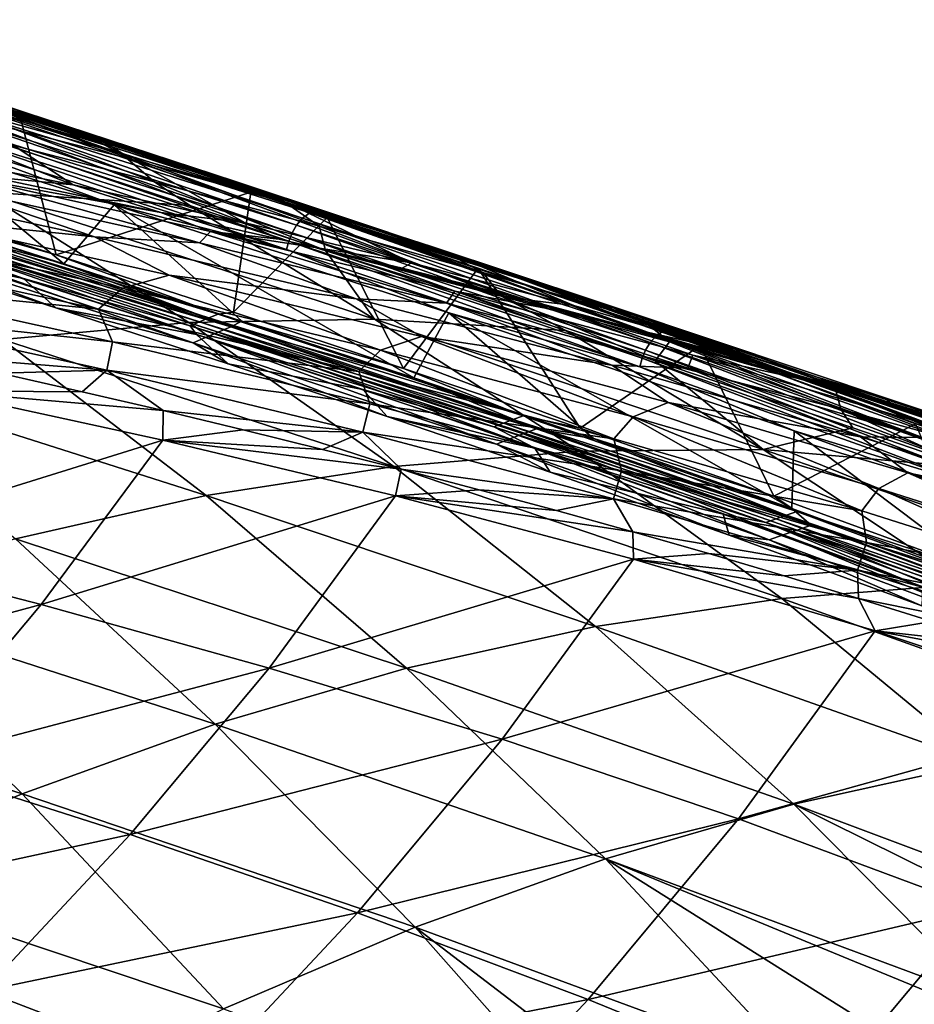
# Model space of a CAD drawing. Header units: metres. Extents: x -92 to 264, y -100 to 50.
# Tile 252 of 256: x 236.55 to 243.28, y 8.61 to 16.02. Entities that reach past the tile are written whole.
import ezdxf

# ---------------------------------------------------------------- set-up
doc = ezdxf.new("R2010")
doc.units = ezdxf.units.M
doc.layers.add('solid_21062050_01', color=7, linetype='CONTINUOUS')

msp = doc.modelspace()

# ---------------------------------------------------------------- linework, layer by layer
at = {"layer": 'solid_21062050_01'}
for points in [[(234.369324, 16.017065, 127.174171), (237.337463, 15.062531, 129.144775), (234.80275, 15.848989, 127.374832)], [(236.586227, 15.318147, 128.707718), (237.337463, 15.062531, 129.144775), (234.369324, 16.017065, 127.174171)], [(236.542603, 15.332263, 128.677689), (236.586227, 15.318147, 128.707718), (234.369324, 16.017065, 127.174171)], [(234.777786, 15.899982, 127.515503), (236.586227, 15.318147, 128.707718), (236.542603, 15.332263, 128.677689)], [(235.297684, 15.747484, 129.257339), (236.586227, 15.318147, 128.707718), (234.777786, 15.899982, 127.515503)], [(234.80275, 15.848989, 127.374832), (236.549103, 15.287389, 128.51796), (235.325714, 14.725192, 127.362633)], [(237.337463, 15.062531, 129.144775), (236.549103, 15.287389, 128.51796), (234.80275, 15.848989, 127.374832)], [(238.180313, 14.776952, 128.909576), (236.069916, 15.448684, 127.347725), (235.197891, 15.714673, 126.882256)], [(235.937439, 15.447509, 127.464729), (238.180313, 14.776952, 128.909576), (235.197891, 15.714673, 126.882256)], [(236.967712, 15.18703, 130.505737), (236.586227, 15.318147, 128.707718), (235.297684, 15.747484, 129.257339)], [(235.719376, 15.568774, 131.094131), (236.967712, 15.18703, 130.505737), (235.297684, 15.747484, 129.257339)], [(236.947205, 14.773304, 124.277199), (234.951981, 15.562911, 124.411827), (236.19072, 15.273665, 125.688728)], [(236.947205, 14.773304, 124.277199), (235.602509, 15.04175, 123.110298), (234.951981, 15.562911, 124.411827)], [(237.311584, 15.007414, 132.421478), (236.967712, 15.18703, 130.505737), (235.719376, 15.568774, 131.094131)], [(236.07782, 15.352826, 133.059784), (237.311584, 15.007414, 132.421478), (235.719376, 15.568774, 131.094131)], [(238.674896, 14.523661, 129.484528), (235.937439, 15.447509, 127.464729), (235.88591, 15.406463, 127.523727)], [(235.937439, 15.447509, 127.464729), (238.730072, 14.563752, 129.428223), (238.180313, 14.776952, 128.909576)], [(238.674896, 14.523661, 129.484528), (238.730072, 14.563752, 129.428223), (235.937439, 15.447509, 127.464729)], [(236.069916, 15.448684, 127.347725), (237.393005, 14.964686, 126.971085), (236.19072, 15.273665, 125.688728)], [(236.069916, 15.448684, 127.347725), (237.163376, 15.106066, 128.090363), (237.393005, 14.964686, 126.971085)], [(238.180313, 14.776952, 128.909576), (237.163376, 15.106066, 128.090363), (236.069916, 15.448684, 127.347725)], [(235.843307, 15.353329, 127.563377), (235.810959, 15.294219, 127.584518), (238.595886, 14.412497, 129.542084)], [(235.88591, 15.406463, 127.523727), (235.843307, 15.353329, 127.563377), (238.62973, 14.471203, 129.522202)], [(238.62973, 14.471203, 129.522202), (235.843307, 15.353329, 127.563377), (238.595886, 14.412497, 129.542084)], [(238.674896, 14.523661, 129.484528), (235.88591, 15.406463, 127.523727), (238.62973, 14.471203, 129.522202)], [(237.561783, 14.795841, 134.504044), (236.07782, 15.352826, 133.059784), (236.292358, 15.12293, 135.170609)], [(237.561783, 14.795841, 134.504044), (237.311584, 15.007414, 132.421478), (236.07782, 15.352826, 133.059784)], [(236.549103, 15.287389, 128.51796), (236.820404, 14.247843, 128.361862), (235.325714, 14.725192, 127.362633)], [(235.810959, 15.294219, 127.584518), (235.787048, 15.233297, 127.591949), (238.571274, 14.351772, 129.548798)], [(238.595886, 14.412497, 129.542084), (235.810959, 15.294219, 127.584518), (238.571274, 14.351772, 129.548798)], [(238.242447, 14.489099, 125.439606), (236.19072, 15.273665, 125.688728), (237.393005, 14.964686, 126.971085)], [(238.242447, 14.489099, 125.439606), (236.947205, 14.773304, 124.277199), (236.19072, 15.273665, 125.688728)], [(236.549103, 15.287389, 128.51796), (238.285858, 14.720412, 129.755463), (236.820404, 14.247843, 128.361862)], [(237.337463, 15.062531, 129.144775), (238.285858, 14.720412, 129.755463), (236.549103, 15.287389, 128.51796)], [(236.586227, 15.318147, 128.707718), (238.170486, 14.800634, 129.842957), (237.337463, 15.062531, 129.144775)], [(236.967712, 15.18703, 130.505737), (238.170486, 14.800634, 129.842957), (236.586227, 15.318147, 128.707718)], [(235.787048, 15.233297, 127.591949), (235.769897, 15.168571, 127.587257), (238.554108, 14.287065, 129.543869)], [(238.571274, 14.351772, 129.548798), (235.787048, 15.233297, 127.591949), (238.554108, 14.287065, 129.543869)], [(235.769897, 15.168571, 127.587257), (235.779953, 15.088866, 127.5793), (237.257126, 14.624489, 128.58519)], [(238.554108, 14.287065, 129.543869), (235.769897, 15.168571, 127.587257), (237.257126, 14.624489, 128.58519)], [(237.827225, 14.6189, 135.674911), (236.292358, 15.12293, 135.170609), (236.26593, 14.721828, 139.297165)], [(237.561783, 14.795841, 134.504044), (236.292358, 15.12293, 135.170609), (237.827225, 14.6189, 135.674911)], [(238.537903, 14.646262, 131.771057), (238.170486, 14.800634, 129.842957), (236.967712, 15.18703, 130.505737)], [(237.311584, 15.007414, 132.421478), (238.537903, 14.646262, 131.771057), (236.967712, 15.18703, 130.505737)], [(235.779953, 15.088866, 127.5793), (235.376038, 14.65948, 127.116745), (236.879044, 14.180321, 128.117783)], [(236.320129, 14.833838, 123.440384), (235.602509, 15.04175, 123.110298), (236.947205, 14.773304, 124.277199)], [(235.779953, 15.088866, 127.5793), (236.879044, 14.180321, 128.117783), (237.257126, 14.624489, 128.58519)], [(237.163376, 15.106066, 128.090363), (238.568848, 14.634119, 128.266693), (237.393005, 14.964686, 126.971085)], [(237.163376, 15.106066, 128.090363), (238.356659, 14.727864, 128.946945), (238.568848, 14.634119, 128.266693)], [(238.180313, 14.776952, 128.909576), (238.356659, 14.727864, 128.946945), (237.163376, 15.106066, 128.090363)], [(237.337463, 15.062531, 129.144775), (240.171768, 14.118833, 131.309723), (238.285858, 14.720412, 129.755463)], [(239.719513, 14.282023, 131.039063), (240.171768, 14.118833, 131.309723), (237.337463, 15.062531, 129.144775)], [(238.933426, 14.547061, 130.421814), (239.719513, 14.282023, 131.039063), (237.337463, 15.062531, 129.144775)], [(238.170486, 14.800634, 129.842957), (238.933426, 14.547061, 130.421814), (237.337463, 15.062531, 129.144775)], [(238.800903, 14.463111, 133.794952), (238.537903, 14.646262, 131.771057), (237.311584, 15.007414, 132.421478)], [(237.561783, 14.795841, 134.504044), (238.800903, 14.463111, 133.794952), (237.311584, 15.007414, 132.421478)], [(239.4953, 14.187586, 126.605568), (237.393005, 14.964686, 126.971085), (238.568848, 14.634119, 128.266693)], [(239.4953, 14.187586, 126.605568), (238.242447, 14.489099, 125.439606), (237.393005, 14.964686, 126.971085)], [(236.110672, 14.840076, 123.15461), (237.899719, 14.336956, 124.320152), (236.005814, 14.758143, 122.854698)], [(236.110672, 14.840076, 123.15461), (236.320129, 14.833838, 123.440384), (237.608582, 14.565642, 124.508827)], [(236.110672, 14.840076, 123.15461), (237.608582, 14.565642, 124.508827), (237.983139, 14.424033, 124.606293)], [(236.110672, 14.840076, 123.15461), (237.983139, 14.424033, 124.606293), (237.899719, 14.336956, 124.320152)], [(237.608582, 14.565642, 124.508827), (236.320129, 14.833838, 123.440384), (236.947205, 14.773304, 124.277199)], [(235.109222, 14.812641, 122.003685), (237.109299, 14.382654, 123.529861), (235.739395, 14.524898, 122.351257)], [(236.005814, 14.758143, 122.854698), (237.109299, 14.382654, 123.529861), (235.109222, 14.812641, 122.003685)], [(236.005814, 14.758143, 122.854698), (237.899719, 14.336956, 124.320152), (237.109299, 14.382654, 123.529861)], [(237.608582, 14.565642, 124.508827), (236.947205, 14.773304, 124.277199), (238.242447, 14.489099, 125.439606)], [(237.561783, 14.795841, 134.504044), (237.827225, 14.6189, 135.674911), (238.847198, 14.28161, 136.008163)], [(237.561783, 14.795841, 134.504044), (238.847198, 14.28161, 136.008163), (238.800903, 14.463111, 133.794952)], [(238.170486, 14.800634, 129.842957), (239.719513, 14.282023, 131.039063), (238.933426, 14.547061, 130.421814)], [(238.537903, 14.646262, 131.771057), (239.719513, 14.282023, 131.039063), (238.170486, 14.800634, 129.842957)], [(241.026169, 13.84374, 131.12999), (238.356659, 14.727864, 128.946945), (238.180313, 14.776952, 128.909576)], [(238.730072, 14.563752, 129.428223), (241.026169, 13.84374, 131.12999), (238.180313, 14.776952, 128.909576)], [(237.820084, 13.738712, 143.842331), (236.26593, 14.721828, 139.297165), (234.857285, 14.680013, 142.901398)], [(237.820084, 13.738712, 143.842331), (234.857285, 14.680013, 142.901398), (236.416718, 13.611453, 147.430069)], [(235.389282, 14.653987, 127.529686), (235.325714, 14.725192, 127.362633), (236.820404, 14.247843, 128.361862)], [(237.827225, 14.6189, 135.674911), (236.26593, 14.721828, 139.297165), (239.215881, 13.762785, 140.235474)], [(237.820084, 13.738712, 143.842331), (239.215881, 13.762785, 140.235474), (236.26593, 14.721828, 139.297165)], [(238.285858, 14.720412, 129.755463), (238.155762, 13.815349, 129.317856), (236.820404, 14.247843, 128.361862)], [(238.285858, 14.720412, 129.755463), (238.861099, 14.529516, 130.188553), (238.155762, 13.815349, 129.317856)], [(240.171768, 14.118833, 131.309723), (238.861099, 14.529516, 130.188553), (238.285858, 14.720412, 129.755463)], [(238.356659, 14.727864, 128.946945), (239.730377, 14.279546, 129.58493), (238.568848, 14.634119, 128.266693)], [(238.356659, 14.727864, 128.946945), (239.653778, 14.308489, 129.933594), (239.730377, 14.279546, 129.58493)], [(241.026169, 13.84374, 131.12999), (239.653778, 14.308489, 129.933594), (238.356659, 14.727864, 128.946945)], [(235.259827, 14.592829, 127.699554), (235.324554, 14.623408, 127.614624), (237.969009, 13.773033, 129.444443)], [(235.324554, 14.623408, 127.614624), (235.389282, 14.653987, 127.529686), (238.038574, 13.802369, 129.362961)], [(237.969009, 13.773033, 129.444443), (235.324554, 14.623408, 127.614624), (238.038574, 13.802369, 129.362961)], [(235.474716, 14.559026, 127.351532), (236.879044, 14.180321, 128.117783), (235.376038, 14.65948, 127.116745)], [(238.038574, 13.802369, 129.362961), (235.389282, 14.653987, 127.529686), (236.820404, 14.247843, 128.361862)], [(237.257126, 14.624489, 128.58519), (236.879044, 14.180321, 128.117783), (238.217041, 13.748045, 129.073288)], [(237.257126, 14.624489, 128.58519), (238.217041, 13.748045, 129.073288), (239.512665, 13.321362, 130.057846)], [(237.257126, 14.624489, 128.58519), (239.512665, 13.321362, 130.057846), (239.775116, 13.811936, 130.472763)], [(238.554108, 14.287065, 129.543869), (237.257126, 14.624489, 128.58519), (239.775116, 13.811936, 130.472763)], [(238.847198, 14.28161, 136.008163), (237.827225, 14.6189, 135.674911), (239.215881, 13.762785, 140.235474)], [(240.030777, 14.115234, 133.073196), (239.719513, 14.282023, 131.039063), (238.537903, 14.646262, 131.771057)], [(238.800903, 14.463111, 133.794952), (240.030777, 14.115234, 133.073196), (238.537903, 14.646262, 131.771057)], [(240.717438, 13.866038, 127.786224), (238.568848, 14.634119, 128.266693), (239.730377, 14.279546, 129.58493)], [(240.717438, 13.866038, 127.786224), (239.4953, 14.187586, 126.605568), (238.568848, 14.634119, 128.266693)], [(235.195099, 14.56225, 127.784492), (236.574615, 14.070298, 128.837204), (235.128693, 14.533338, 127.865822)], [(235.128693, 14.533338, 127.865822), (236.574615, 14.070298, 128.837204), (235.359833, 14.318326, 127.965607)], [(237.89946, 13.743697, 129.525925), (235.195099, 14.56225, 127.784492), (235.259827, 14.592829, 127.699554)], [(237.89946, 13.743697, 129.525925), (237.829895, 13.714362, 129.607407), (235.195099, 14.56225, 127.784492)], [(235.195099, 14.56225, 127.784492), (237.829895, 13.714362, 129.607407), (236.574615, 14.070298, 128.837204)], [(237.89946, 13.743697, 129.525925), (235.259827, 14.592829, 127.699554), (237.969009, 13.773033, 129.444443)], [(235.739395, 14.524898, 122.351257), (237.319626, 13.99764, 123.485146), (235.346619, 14.430998, 121.965912)], [(235.386932, 14.517513, 127.46682), (238.133835, 13.704877, 129.191376), (235.474716, 14.559026, 127.351532)], [(235.474716, 14.559026, 127.351532), (238.133835, 13.704877, 129.191376), (236.879044, 14.180321, 128.117783)], [(235.739395, 14.524898, 122.351257), (237.670303, 14.095783, 123.843117), (237.319626, 13.99764, 123.485146)], [(237.109299, 14.382654, 123.529861), (237.670303, 14.095783, 123.843117), (235.739395, 14.524898, 122.351257)], [(238.498993, 14.36625, 125.260544), (237.608582, 14.565642, 124.508827), (238.242447, 14.489099, 125.439606)], [(237.983139, 14.424033, 124.606293), (237.608582, 14.565642, 124.508827), (238.498993, 14.36625, 125.260544)], [(238.861099, 14.529516, 130.188553), (239.434067, 13.393683, 130.292114), (238.155762, 13.815349, 129.317856)], [(238.674896, 14.523661, 129.484528), (238.62973, 14.471203, 129.522202), (241.291183, 13.58833, 131.649536)], [(241.339005, 13.639994, 131.61412), (238.730072, 14.563752, 129.428223), (238.674896, 14.523661, 129.484528)], [(241.339005, 13.639994, 131.61412), (238.674896, 14.523661, 129.484528), (241.291183, 13.58833, 131.649536)], [(238.730072, 14.563752, 129.428223), (241.397781, 13.679024, 131.560776), (241.026169, 13.84374, 131.12999)], [(241.339005, 13.639994, 131.61412), (241.397781, 13.679024, 131.560776), (238.730072, 14.563752, 129.428223)], [(238.861099, 14.529516, 130.188553), (239.99678, 14.14668, 131.079178), (239.434067, 13.393683, 130.292114)], [(241.275238, 13.70707, 132.146606), (239.99678, 14.14668, 131.079178), (238.861099, 14.529516, 130.188553)], [(240.171768, 14.118833, 131.309723), (241.275238, 13.70707, 132.146606), (238.861099, 14.529516, 130.188553)], [(235.299118, 14.476014, 127.582077), (235.211258, 14.434529, 127.697304), (237.850723, 13.585438, 129.523117)], [(235.299118, 14.476014, 127.582077), (237.945129, 13.625237, 129.412567), (235.386932, 14.517513, 127.46682)], [(235.299118, 14.476014, 127.582077), (237.850723, 13.585438, 129.523117), (237.945129, 13.625237, 129.412567)], [(235.386932, 14.517513, 127.46682), (238.039505, 13.665051, 129.301987), (238.133835, 13.704877, 129.191376)], [(237.945129, 13.625237, 129.412567), (238.039505, 13.665051, 129.301987), (235.386932, 14.517513, 127.46682)], [(238.769775, 14.303239, 125.491669), (238.242447, 14.489099, 125.439606), (239.4953, 14.187586, 126.605568)], [(238.769775, 14.303239, 125.491669), (238.498993, 14.36625, 125.260544), (238.242447, 14.489099, 125.439606)], [(238.62973, 14.471203, 129.522202), (238.595886, 14.412497, 129.542084), (241.25563, 13.530146, 131.667892)], [(241.291183, 13.58833, 131.649536), (238.62973, 14.471203, 129.522202), (241.25563, 13.530146, 131.667892)], [(240.169952, 13.93702, 135.248306), (238.800903, 14.463111, 133.794952), (238.847198, 14.28161, 136.008163)], [(240.169952, 13.93702, 135.248306), (240.030777, 14.115234, 133.073196), (238.800903, 14.463111, 133.794952)], [(235.346619, 14.430998, 121.965912), (237.138275, 13.838621, 123.30761), (235.148788, 14.273933, 121.774269)], [(236.818985, 13.849913, 128.957336), (237.850723, 13.585438, 129.523117), (235.211258, 14.434529, 127.697304)], [(235.359833, 14.318326, 127.965607), (236.818985, 13.849913, 128.957336), (235.211258, 14.434529, 127.697304)], [(235.346619, 14.430998, 121.965912), (237.319626, 13.99764, 123.485146), (237.138275, 13.838621, 123.30761)], [(237.109299, 14.382654, 123.529861), (239.077637, 13.917866, 125.092575), (237.670303, 14.095783, 123.843117)], [(237.899719, 14.336956, 124.320152), (239.077637, 13.917866, 125.092575), (237.109299, 14.382654, 123.529861)], [(237.983139, 14.424033, 124.606293), (239.759521, 13.883126, 125.823509), (237.899719, 14.336956, 124.320152)], [(237.983139, 14.424033, 124.606293), (238.498993, 14.36625, 125.260544), (238.769775, 14.303239, 125.491669)], [(237.983139, 14.424033, 124.606293), (238.769775, 14.303239, 125.491669), (239.820389, 13.975325, 126.095833)], [(237.983139, 14.424033, 124.606293), (239.820389, 13.975325, 126.095833), (239.759521, 13.883126, 125.823509)], [(238.595886, 14.412497, 129.542084), (238.571274, 14.351772, 129.548798), (241.230026, 13.469733, 131.673691)], [(241.25563, 13.530146, 131.667892), (238.595886, 14.412497, 129.542084), (241.230026, 13.469733, 131.673691)], [(236.574615, 14.070298, 128.837204), (236.818985, 13.849913, 128.957336), (235.359833, 14.318326, 127.965607)], [(237.899719, 14.336956, 124.320152), (239.759521, 13.883126, 125.823509), (239.077637, 13.917866, 125.092575)], [(238.571274, 14.351772, 129.548798), (238.554108, 14.287065, 129.543869), (241.212494, 13.405159, 131.668304)], [(241.230026, 13.469733, 131.673691), (238.571274, 14.351772, 129.548798), (241.212494, 13.405159, 131.668304)], [(239.42392, 14.146385, 126.055809), (238.769775, 14.303239, 125.491669), (239.4953, 14.187586, 126.605568)], [(240.360413, 13.910091, 126.879234), (238.769775, 14.303239, 125.491669), (239.42392, 14.146385, 126.055809)], [(240.703583, 13.809905, 127.101334), (238.769775, 14.303239, 125.491669), (240.360413, 13.910091, 126.879234)], [(240.703583, 13.809905, 127.101334), (239.820389, 13.975325, 126.095833), (238.769775, 14.303239, 125.491669)], [(239.653778, 14.308489, 129.933594), (240.884842, 13.899768, 130.926285), (239.730377, 14.279546, 129.58493)], [(241.026169, 13.84374, 131.12999), (240.884842, 13.899768, 130.926285), (239.653778, 14.308489, 129.933594)], [(235.148788, 14.273933, 121.774269), (237.138275, 13.838621, 123.30761), (235.279541, 14.027491, 121.885757)], [(238.038574, 13.802369, 129.362961), (236.820404, 14.247843, 128.361862), (238.155762, 13.815349, 129.317856)], [(241.212494, 13.405159, 131.668304), (238.554108, 14.287065, 129.543869), (239.775116, 13.811936, 130.472763)], [(240.657181, 13.677601, 136.59903), (238.847198, 14.28161, 136.008163), (239.215881, 13.762785, 140.235474)], [(240.169952, 13.93702, 135.248306), (238.847198, 14.28161, 136.008163), (240.657181, 13.677601, 136.59903)], [(239.719513, 14.282023, 131.039063), (241.227814, 13.760695, 132.292038), (240.171768, 14.118833, 131.309723)], [(240.030777, 14.115234, 133.073196), (241.227814, 13.760695, 132.292038), (239.719513, 14.282023, 131.039063)], [(241.921677, 13.52142, 128.99353), (239.730377, 14.279546, 129.58493), (240.884842, 13.899768, 130.926285)], [(241.921677, 13.52142, 128.99353), (240.717438, 13.866038, 127.786224), (239.730377, 14.279546, 129.58493)], [(238.133835, 13.704877, 129.191376), (238.217041, 13.748045, 129.073288), (236.879044, 14.180321, 128.117783)], [(240.360413, 13.910091, 126.879234), (239.42392, 14.146385, 126.055809), (239.4953, 14.187586, 126.605568)], [(240.360413, 13.910091, 126.879234), (239.4953, 14.187586, 126.605568), (240.717438, 13.866038, 127.786224)], [(237.670303, 14.095783, 123.843117), (239.26207, 13.530745, 125.04039), (237.319626, 13.99764, 123.485146)], [(237.670303, 14.095783, 123.843117), (239.569199, 13.633919, 125.372139), (239.26207, 13.530745, 125.04039)], [(239.077637, 13.917866, 125.092575), (239.569199, 13.633919, 125.372139), (237.670303, 14.095783, 123.843117)], [(239.99678, 14.14668, 131.079178), (240.764481, 12.942769, 131.370667), (239.434067, 13.393683, 130.292114)], [(239.99678, 14.14668, 131.079178), (241.666992, 13.565957, 132.479599), (240.764481, 12.942769, 131.370667)], [(241.275238, 13.70707, 132.146606), (241.666992, 13.565957, 132.479599), (239.99678, 14.14668, 131.079178)], [(241.437744, 13.593545, 134.436096), (241.227814, 13.760695, 132.292038), (240.030777, 14.115234, 133.073196)], [(240.169952, 13.93702, 135.248306), (241.437744, 13.593545, 134.436096), (240.030777, 14.115234, 133.073196)], [(240.171768, 14.118833, 131.309723), (242.860077, 13.167545, 133.651047), (241.275238, 13.70707, 132.146606)], [(242.687012, 13.23702, 133.592865), (242.860077, 13.167545, 133.651047), (240.171768, 14.118833, 131.309723)], [(241.741684, 13.578691, 132.739227), (242.687012, 13.23702, 133.592865), (240.171768, 14.118833, 131.309723)], [(241.227814, 13.760695, 132.292038), (241.741684, 13.578691, 132.739227), (240.171768, 14.118833, 131.309723)], [(235.279541, 14.027491, 121.885757), (237.24527, 13.59341, 123.410675), (235.245453, 13.812104, 121.929337)], [(237.138275, 13.838621, 123.30761), (237.24527, 13.59341, 123.410675), (235.279541, 14.027491, 121.885757)], [(236.574615, 14.070298, 128.837204), (237.877151, 13.647419, 129.773026), (236.818985, 13.849913, 128.957336)], [(237.829895, 13.714362, 129.607407), (237.877151, 13.647419, 129.773026), (236.574615, 14.070298, 128.837204)], [(237.319626, 13.99764, 123.485146), (239.098206, 13.369442, 124.875771), (237.138275, 13.838621, 123.30761)], [(237.319626, 13.99764, 123.485146), (239.26207, 13.530745, 125.04039), (239.098206, 13.369442, 124.875771)], [(239.820389, 13.975325, 126.095833), (241.575836, 13.395216, 127.37236), (239.759521, 13.883126, 125.823509)], [(239.820389, 13.975325, 126.095833), (241.613647, 13.492733, 127.63028), (241.575836, 13.395216, 127.37236)], [(240.703583, 13.809905, 127.101334), (241.613647, 13.492733, 127.63028), (239.820389, 13.975325, 126.095833)], [(240.169952, 13.93702, 135.248306), (240.657181, 13.677601, 136.59903), (241.329773, 13.451231, 136.817245)], [(240.169952, 13.93702, 135.248306), (241.329773, 13.451231, 136.817245), (241.437744, 13.593545, 134.436096)], [(239.077637, 13.917866, 125.092575), (241.002853, 13.416449, 126.702477), (239.569199, 13.633919, 125.372139)], [(239.759521, 13.883126, 125.823509), (241.002853, 13.416449, 126.702477), (239.077637, 13.917866, 125.092575)], [(239.759521, 13.883126, 125.823509), (241.575836, 13.395216, 127.37236), (241.002853, 13.416449, 126.702477)], [(241.278183, 13.664599, 127.706062), (240.360413, 13.910091, 126.879234), (240.717438, 13.866038, 127.786224)], [(240.703583, 13.809905, 127.101334), (240.360413, 13.910091, 126.879234), (241.278183, 13.664599, 127.706062)], [(241.278183, 13.664599, 127.706062), (240.717438, 13.866038, 127.786224), (241.921677, 13.52142, 128.99353)], [(241.921677, 13.52142, 128.99353), (240.884842, 13.899768, 130.926285), (241.058823, 13.841032, 131.071289)], [(241.026169, 13.84374, 131.12999), (241.058823, 13.841032, 131.071289), (240.884842, 13.899768, 130.926285)], [(235.245453, 13.812104, 121.929337), (237.202255, 13.379589, 123.454247), (235.773819, 13.495135, 122.463455)], [(237.24527, 13.59341, 123.410675), (237.202255, 13.379589, 123.454247), (235.245453, 13.812104, 121.929337)], [(236.818985, 13.849913, 128.957336), (238.114258, 13.428376, 129.898956), (237.850723, 13.585438, 129.523117)], [(237.877151, 13.647419, 129.773026), (238.114258, 13.428376, 129.898956), (236.818985, 13.849913, 128.957336)], [(237.138275, 13.838621, 123.30761), (239.098206, 13.369442, 124.875771), (237.24527, 13.59341, 123.410675)], [(237.969009, 13.773033, 129.444443), (238.038574, 13.802369, 129.362961), (240.335159, 13.037551, 131.151047)], [(238.038574, 13.802369, 129.362961), (238.155762, 13.815349, 129.317856), (239.434067, 13.393683, 130.292114)], [(240.335159, 13.037551, 131.151047), (238.038574, 13.802369, 129.362961), (239.434067, 13.393683, 130.292114)], [(239.775116, 13.811936, 130.472763), (239.512665, 13.321362, 130.057846), (240.867416, 12.862899, 131.153564)], [(239.775116, 13.811936, 130.472763), (240.867416, 12.862899, 131.153564), (242.357574, 12.340413, 132.444382)], [(239.775116, 13.811936, 130.472763), (242.357574, 12.340413, 132.444382), (242.375214, 12.923661, 132.672455)], [(241.212494, 13.405159, 131.668304), (239.775116, 13.811936, 130.472763), (242.375214, 12.923661, 132.672455)], [(240.703583, 13.809905, 127.101334), (241.278183, 13.664599, 127.706062), (242.182373, 13.408877, 128.541183)], [(240.703583, 13.809905, 127.101334), (242.182373, 13.408877, 128.541183), (242.57785, 13.279033, 128.760559)], [(240.703583, 13.809905, 127.101334), (242.57785, 13.279033, 128.760559), (241.613647, 13.492733, 127.63028)], [(241.026169, 13.84374, 131.12999), (242.570801, 13.318848, 132.382309), (241.058823, 13.841032, 131.071289)], [(243.721756, 12.895821, 133.526581), (242.570801, 13.318848, 132.382309), (241.026169, 13.84374, 131.12999)], [(241.397781, 13.679024, 131.560776), (243.721756, 12.895821, 133.526581), (241.026169, 13.84374, 131.12999)], [(243.120895, 13.150702, 130.239426), (241.058823, 13.841032, 131.071289), (242.570801, 13.318848, 132.382309)], [(243.120895, 13.150702, 130.239426), (241.921677, 13.52142, 128.99353), (241.058823, 13.841032, 131.071289)], [(237.820084, 13.738712, 143.842331), (236.416718, 13.611453, 147.430069), (239.362976, 12.654991, 148.361694)], [(240.758118, 12.769513, 144.762833), (239.215881, 13.762785, 140.235474), (237.820084, 13.738712, 143.842331)], [(240.758118, 12.769513, 144.762833), (237.820084, 13.738712, 143.842331), (239.362976, 12.654991, 148.361694)], [(240.187546, 12.98131, 131.307251), (237.829895, 13.714362, 129.607407), (237.89946, 13.743697, 129.525925)], [(240.187546, 12.98131, 131.307251), (240.113739, 12.95319, 131.385361), (237.829895, 13.714362, 129.607407)], [(237.829895, 13.714362, 129.607407), (240.113739, 12.95319, 131.385361), (237.877151, 13.647419, 129.773026)], [(237.89946, 13.743697, 129.525925), (237.969009, 13.773033, 129.444443), (240.261353, 13.00943, 131.229156)], [(240.187546, 12.98131, 131.307251), (237.89946, 13.743697, 129.525925), (240.261353, 13.00943, 131.229156)], [(240.261353, 13.00943, 131.229156), (237.969009, 13.773033, 129.444443), (240.335159, 13.037551, 131.151047)], [(238.133835, 13.704877, 129.191376), (239.512665, 13.321362, 130.057846), (238.217041, 13.748045, 129.073288)], [(240.657181, 13.677601, 136.59903), (239.215881, 13.762785, 140.235474), (242.141129, 12.783213, 141.154816)], [(240.758118, 12.769513, 144.762833), (242.141129, 12.783213, 141.154816), (239.215881, 13.762785, 140.235474)], [(241.227814, 13.760695, 132.292038), (242.687012, 13.23702, 133.592865), (241.741684, 13.578691, 132.739227)], [(241.437744, 13.593545, 134.436096), (242.687012, 13.23702, 133.592865), (241.227814, 13.760695, 132.292038)], [(243.573196, 12.875573, 134.232117), (241.666992, 13.565957, 132.479599), (241.275238, 13.70707, 132.146606)], [(242.860077, 13.167545, 133.651047), (243.573196, 12.875573, 134.232117), (241.275238, 13.70707, 132.146606)], [(237.877151, 13.647419, 129.773026), (239.128082, 13.233724, 130.728958), (238.114258, 13.428376, 129.898956)], [(240.113739, 12.95319, 131.385361), (239.128082, 13.233724, 130.728958), (237.877151, 13.647419, 129.773026)], [(237.945129, 13.625237, 129.412567), (240.234314, 12.862647, 131.194977), (238.039505, 13.665051, 129.301987)], [(238.039505, 13.665051, 129.301987), (240.43454, 12.938986, 130.982956), (238.133835, 13.704877, 129.191376)], [(238.039505, 13.665051, 129.301987), (240.334442, 12.90081, 131.088989), (240.43454, 12.938986, 130.982956)], [(240.234314, 12.862647, 131.194977), (240.334442, 12.90081, 131.088989), (238.039505, 13.665051, 129.301987)], [(238.133835, 13.704877, 129.191376), (240.43454, 12.938986, 130.982956), (239.512665, 13.321362, 130.057846)], [(239.569199, 13.633919, 125.372139), (241.162582, 13.028359, 126.641617), (239.26207, 13.530745, 125.04039)], [(239.569199, 13.633919, 125.372139), (241.425659, 13.137512, 126.946983), (241.162582, 13.028359, 126.641617)], [(241.002853, 13.416449, 126.702477), (241.425659, 13.137512, 126.946983), (239.569199, 13.633919, 125.372139)], [(241.329773, 13.451231, 136.817245), (240.657181, 13.677601, 136.59903), (242.141129, 12.783213, 141.154816)], [(242.182373, 13.408877, 128.541183), (241.278183, 13.664599, 127.706062), (241.921677, 13.52142, 128.99353)], [(241.339005, 13.639994, 131.61412), (241.291183, 13.58833, 131.649536), (243.816711, 12.690569, 133.932236)], [(243.867157, 12.741363, 133.899261), (241.397781, 13.679024, 131.560776), (241.339005, 13.639994, 131.61412)], [(243.867157, 12.741363, 133.899261), (241.339005, 13.639994, 131.61412), (243.816711, 12.690569, 133.932236)], [(241.397781, 13.679024, 131.560776), (243.929337, 12.779263, 133.84906), (243.721756, 12.895821, 133.526581)], [(243.867157, 12.741363, 133.899261), (243.929337, 12.779263, 133.84906), (241.397781, 13.679024, 131.560776)], [(236.416718, 13.611453, 147.430069), (234.994949, 13.377575, 151.026199), (237.950073, 12.43617, 151.967392)], [(239.362976, 12.654991, 148.361694), (236.416718, 13.611453, 147.430069), (237.950073, 12.43617, 151.967392)], [(237.24527, 13.59341, 123.410675), (239.181381, 13.126019, 124.969688), (237.202255, 13.379589, 123.454247)], [(239.098206, 13.369442, 124.875771), (239.181381, 13.126019, 124.969688), (237.24527, 13.59341, 123.410675)], [(237.945129, 13.625237, 129.412567), (237.850723, 13.585438, 129.523117), (240.13414, 12.824496, 131.300949)], [(239.310623, 13.031442, 130.822495), (240.13414, 12.824496, 131.300949), (237.850723, 13.585438, 129.523117)], [(238.114258, 13.428376, 129.898956), (239.310623, 13.031442, 130.822495), (237.850723, 13.585438, 129.523117)], [(237.945129, 13.625237, 129.412567), (240.13414, 12.824496, 131.300949), (240.234314, 12.862647, 131.194977)], [(241.666992, 13.565957, 132.479599), (242.222076, 12.431654, 132.633469), (240.764481, 12.942769, 131.370667)], [(241.291183, 13.58833, 131.649536), (241.25563, 13.530146, 131.667892), (243.779404, 12.632982, 133.948914)], [(243.816711, 12.690569, 133.932236), (241.291183, 13.58833, 131.649536), (243.779404, 12.632982, 133.948914)], [(242.725327, 13.087122, 135.892975), (241.437744, 13.593545, 134.436096), (241.329773, 13.451231, 136.817245)], [(242.725327, 13.087122, 135.892975), (242.687012, 13.23702, 133.592865), (241.437744, 13.593545, 134.436096)], [(241.666992, 13.565957, 132.479599), (243.288803, 12.976908, 133.951309), (242.222076, 12.431654, 132.633469)], [(243.573196, 12.875573, 134.232117), (243.288803, 12.976908, 133.951309), (241.666992, 13.565957, 132.479599)], [(237.202255, 13.379589, 123.454247), (236.399323, 13.357409, 122.952286), (235.773819, 13.495135, 122.463455)], [(239.26207, 13.530745, 125.04039), (241.016678, 12.864409, 126.489372), (239.098206, 13.369442, 124.875771)], [(239.26207, 13.530745, 125.04039), (241.162582, 13.028359, 126.641617), (241.016678, 12.864409, 126.489372)], [(241.25563, 13.530146, 131.667892), (241.230026, 13.469733, 131.673691), (243.752686, 12.572954, 133.953613)], [(243.779404, 12.632982, 133.948914), (241.25563, 13.530146, 131.667892), (243.752686, 12.572954, 133.953613)], [(241.613647, 13.492733, 127.63028), (243.341202, 12.873854, 128.969879), (241.575836, 13.395216, 127.37236)], [(241.613647, 13.492733, 127.63028), (243.356079, 12.977172, 129.212494), (243.341202, 12.873854, 128.969879)], [(242.57785, 13.279033, 128.760559), (243.356079, 12.977172, 129.212494), (241.613647, 13.492733, 127.63028)], [(243.069855, 13.144455, 129.383148), (241.921677, 13.52142, 128.99353), (243.120895, 13.150702, 130.239426)], [(243.069855, 13.144455, 129.383148), (242.182373, 13.408877, 128.541183), (241.921677, 13.52142, 128.99353)], [(239.128082, 13.233724, 130.728958), (239.310623, 13.031442, 130.822495), (238.114258, 13.428376, 129.898956)], [(241.002853, 13.416449, 126.702477), (242.875015, 12.877885, 128.365189), (241.425659, 13.137512, 126.946983)], [(241.575836, 13.395216, 127.37236), (242.875015, 12.877885, 128.365189), (241.002853, 13.416449, 126.702477)], [(241.230026, 13.469733, 131.673691), (241.212494, 13.405159, 131.668304), (243.734604, 12.508586, 133.947632)], [(243.752686, 12.572954, 133.953613), (241.230026, 13.469733, 131.673691), (243.734604, 12.508586, 133.947632)], [(242.817673, 12.945774, 137.300659), (241.329773, 13.451231, 136.817245), (242.141129, 12.783213, 141.154816)], [(242.725327, 13.087122, 135.892975), (241.329773, 13.451231, 136.817245), (242.817673, 12.945774, 137.300659)], [(237.950073, 12.43617, 151.967392), (234.994949, 13.377575, 151.026199), (236.513824, 12.109778, 155.595947)], [(235.913635, 13.225296, 122.755348), (236.399323, 13.357409, 122.952286), (237.01503, 13.217875, 123.438278)], [(237.202255, 13.379589, 123.454247), (237.01503, 13.217875, 123.438278), (236.399323, 13.357409, 122.952286)], [(237.202255, 13.379589, 123.454247), (237.624954, 13.075775, 123.925026), (237.01503, 13.217875, 123.438278)], [(237.202255, 13.379589, 123.454247), (239.129471, 12.913776, 125.012054), (237.624954, 13.075775, 123.925026)], [(239.181381, 13.126019, 124.969688), (239.129471, 12.913776, 125.012054), (237.202255, 13.379589, 123.454247)], [(239.098206, 13.369442, 124.875771), (241.016678, 12.864409, 126.489372), (239.181381, 13.126019, 124.969688)], [(240.335159, 13.037551, 131.151047), (239.434067, 13.393683, 130.292114), (240.764481, 12.942769, 131.370667)], [(243.734604, 12.508586, 133.947632), (241.212494, 13.405159, 131.668304), (242.375214, 12.923661, 132.672455)], [(241.575836, 13.395216, 127.37236), (243.341202, 12.873854, 128.969879), (242.875015, 12.877885, 128.365189)], [(242.57785, 13.279033, 128.760559), (242.182373, 13.408877, 128.541183), (243.069855, 13.144455, 129.383148)], [(240.43454, 12.938986, 130.982956), (240.867416, 12.862899, 131.153564), (239.512665, 13.321362, 130.057846)], [(244.322769, 12.752147, 131.531281), (242.570801, 13.318848, 132.382309), (243.605667, 12.947686, 133.334076)], [(243.721756, 12.895821, 133.526581), (243.605667, 12.947686, 133.334076), (242.570801, 13.318848, 132.382309)], [(244.322769, 12.752147, 131.531281), (243.120895, 13.150702, 130.239426), (242.570801, 13.318848, 132.382309)], [(242.57785, 13.279033, 128.760559), (243.069855, 13.144455, 129.383148), (243.931808, 12.874928, 130.224121)], [(242.57785, 13.279033, 128.760559), (243.931808, 12.874928, 130.224121), (244.391449, 12.712628, 130.473755)], [(242.57785, 13.279033, 128.760559), (244.391449, 12.712628, 130.473755), (243.356079, 12.977172, 129.212494)], [(235.034561, 12.047565, 123.189941), (235.913635, 13.225296, 122.755348), (237.623169, 12.853708, 124.100662)], [(235.913635, 13.225296, 122.755348), (237.01503, 13.217875, 123.438278), (237.624954, 13.075775, 123.925026)], [(237.623169, 12.853708, 124.100662), (235.913635, 13.225296, 122.755348), (237.624954, 13.075775, 123.925026)], [(239.128082, 13.233724, 130.728958), (240.424301, 12.793476, 131.781662), (239.310623, 13.031442, 130.822495)], [(240.113739, 12.95319, 131.385361), (240.424301, 12.793476, 131.781662), (239.128082, 13.233724, 130.728958)], [(242.687012, 13.23702, 133.592865), (243.270004, 13.021493, 134.138702), (242.860077, 13.167545, 133.651047)], [(242.687012, 13.23702, 133.592865), (244.079559, 12.715519, 134.921631), (243.270004, 13.021493, 134.138702)], [(242.725327, 13.087122, 135.892975), (244.079559, 12.715519, 134.921631), (242.687012, 13.23702, 133.592865)], [(239.181381, 13.126019, 124.969688), (241.076279, 12.623293, 126.572937), (239.129471, 12.913776, 125.012054)], [(241.016678, 12.864409, 126.489372), (241.076279, 12.623293, 126.572937), (239.181381, 13.126019, 124.969688)], [(241.425659, 13.137512, 126.946983), (243.011581, 12.489983, 128.294189), (241.162582, 13.028359, 126.641617)], [(241.425659, 13.137512, 126.946983), (243.23114, 12.606617, 128.571823), (243.011581, 12.489983, 128.294189)], [(242.875015, 12.877885, 128.365189), (243.23114, 12.606617, 128.571823), (241.425659, 13.137512, 126.946983)], [(242.860077, 13.167545, 133.651047), (245.391907, 12.197472, 136.154083), (243.573196, 12.875573, 134.232117)], [(244.801224, 12.435423, 135.647903), (245.391907, 12.197472, 136.154083), (242.860077, 13.167545, 133.651047)], [(244.079559, 12.715519, 134.921631), (244.801224, 12.435423, 135.647903), (242.860077, 13.167545, 133.651047)], [(243.270004, 13.021493, 134.138702), (244.079559, 12.715519, 134.921631), (242.860077, 13.167545, 133.651047)], [(243.931808, 12.874928, 130.224121), (243.069855, 13.144455, 129.383148), (243.120895, 13.150702, 130.239426)], [(243.931808, 12.874928, 130.224121), (243.120895, 13.150702, 130.239426), (244.322769, 12.752147, 131.531281)], [(237.623169, 12.853708, 124.100662), (237.624954, 13.075775, 123.925026), (238.228851, 12.931139, 124.412865)], [(239.129471, 12.913776, 125.012054), (238.228851, 12.931139, 124.412865), (237.624954, 13.075775, 123.925026)], [(244.562073, 12.419332, 136.949631), (244.079559, 12.715519, 134.921631), (242.725327, 13.087122, 135.892975)], [(242.725327, 13.087122, 135.892975), (242.817673, 12.945774, 137.300659), (243.68631, 12.647506, 137.580566)], [(244.562073, 12.419332, 136.949631), (242.725327, 13.087122, 135.892975), (243.68631, 12.647506, 137.580566)], [(239.310623, 13.031442, 130.822495), (240.53862, 12.612909, 131.826889), (240.13414, 12.824496, 131.300949)], [(240.424301, 12.793476, 131.781662), (240.53862, 12.612909, 131.826889), (239.310623, 13.031442, 130.822495)], [(242.23938, 12.261571, 133.08223), (240.113739, 12.95319, 131.385361), (240.187546, 12.98131, 131.307251)], [(240.187546, 12.98131, 131.307251), (240.261353, 13.00943, 131.229156), (242.317001, 12.28849, 133.007462)], [(242.23938, 12.261571, 133.08223), (240.187546, 12.98131, 131.307251), (242.317001, 12.28849, 133.007462)], [(240.261353, 13.00943, 131.229156), (240.335159, 13.037551, 131.151047), (242.394608, 12.315409, 132.932693)], [(242.317001, 12.28849, 133.007462), (240.261353, 13.00943, 131.229156), (242.394608, 12.315409, 132.932693)], [(240.335159, 13.037551, 131.151047), (240.764481, 12.942769, 131.370667), (242.222076, 12.431654, 132.633469)], [(242.394608, 12.315409, 132.932693), (240.335159, 13.037551, 131.151047), (242.222076, 12.431654, 132.633469)], [(241.162582, 13.028359, 126.641617), (242.883698, 12.32272, 128.154495), (241.016678, 12.864409, 126.489372)], [(241.162582, 13.028359, 126.641617), (243.011581, 12.489983, 128.294189), (242.883698, 12.32272, 128.154495)], [(243.288803, 12.976908, 133.951309), (243.749329, 11.872629, 134.05545), (242.222076, 12.431654, 132.633469)], [(237.623169, 12.853708, 124.100662), (238.228851, 12.931139, 124.412865), (238.825211, 12.784142, 124.901161)], [(239.129471, 12.913776, 125.012054), (238.825211, 12.784142, 124.901161), (238.228851, 12.931139, 124.412865)], [(239.129471, 12.913776, 125.012054), (239.416138, 12.634122, 125.392151), (238.825211, 12.784142, 124.901161)], [(239.129471, 12.913776, 125.012054), (241.015594, 12.412639, 126.612892), (239.416138, 12.634122, 125.392151)], [(241.076279, 12.623293, 126.572937), (241.015594, 12.412639, 126.612892), (239.129471, 12.913776, 125.012054)], [(242.23938, 12.261571, 133.08223), (242.161774, 12.234653, 133.156998), (240.113739, 12.95319, 131.385361)], [(240.113739, 12.95319, 131.385361), (242.161774, 12.234653, 133.156998), (240.424301, 12.793476, 131.781662)], [(240.234314, 12.862647, 131.194977), (242.293472, 12.140727, 132.975159), (240.334442, 12.90081, 131.088989)], [(240.334442, 12.90081, 131.088989), (242.504013, 12.213811, 132.772171), (240.43454, 12.938986, 130.982956)], [(240.334442, 12.90081, 131.088989), (242.398758, 12.177262, 132.873688), (242.504013, 12.213811, 132.772171)], [(242.293472, 12.140727, 132.975159), (242.398758, 12.177262, 132.873688), (240.334442, 12.90081, 131.088989)], [(240.43454, 12.938986, 130.982956), (242.504013, 12.213811, 132.772171), (240.867416, 12.862899, 131.153564)], [(243.68631, 12.647506, 137.580566), (242.817673, 12.945774, 137.300659), (242.141129, 12.783213, 141.154816)], [(242.375214, 12.923661, 132.672455), (242.357574, 12.340413, 132.444382), (243.899658, 11.7757, 133.87999)], [(242.375214, 12.923661, 132.672455), (243.899658, 11.7757, 133.87999), (243.848663, 12.389357, 134.044815)], [(243.734604, 12.508586, 133.947632), (242.375214, 12.923661, 132.672455), (243.848663, 12.389357, 134.044815)], [(236.708771, 11.616916, 124.602654), (235.034561, 12.047565, 123.189941), (237.623169, 12.853708, 124.100662)], [(236.708771, 11.616916, 124.602654), (237.623169, 12.853708, 124.100662), (239.375397, 12.434151, 125.532166)], [(237.623169, 12.853708, 124.100662), (238.825211, 12.784142, 124.901161), (239.416138, 12.634122, 125.392151)], [(239.375397, 12.434151, 125.532166), (237.623169, 12.853708, 124.100662), (239.416138, 12.634122, 125.392151)], [(240.234314, 12.862647, 131.194977), (240.13414, 12.824496, 131.300949), (242.188141, 12.104204, 133.076614)], [(241.884705, 12.139218, 132.99826), (242.188141, 12.104204, 133.076614), (240.13414, 12.824496, 131.300949)], [(240.53862, 12.612909, 131.826889), (241.884705, 12.139218, 132.99826), (240.13414, 12.824496, 131.300949)], [(240.234314, 12.862647, 131.194977), (242.188141, 12.104204, 133.076614), (242.293472, 12.140727, 132.975159)], [(242.504013, 12.213811, 132.772171), (242.357574, 12.340413, 132.444382), (240.867416, 12.862899, 131.153564)], [(241.016678, 12.864409, 126.489372), (242.883698, 12.32272, 128.154495), (241.076279, 12.623293, 126.572937)], [(242.875015, 12.877885, 128.365189), (244.688156, 12.305058, 130.081589), (243.23114, 12.606617, 128.571823)], [(243.341202, 12.873854, 128.969879), (244.688156, 12.305058, 130.081589), (242.875015, 12.877885, 128.365189)], [(240.758118, 12.769513, 144.762833), (239.362976, 12.654991, 148.361694), (242.282043, 11.662223, 149.270416)], [(240.424301, 12.793476, 131.781662), (241.84021, 12.296322, 133.009125), (240.53862, 12.612909, 131.826889)], [(242.161774, 12.234653, 133.156998), (241.84021, 12.296322, 133.009125), (240.424301, 12.793476, 131.781662)], [(243.668335, 11.770341, 145.663696), (242.141129, 12.783213, 141.154816), (240.758118, 12.769513, 144.762833)], [(243.668335, 11.770341, 145.663696), (240.758118, 12.769513, 144.762833), (242.282043, 11.662223, 149.270416)], [(243.68631, 12.647506, 137.580566), (242.141129, 12.783213, 141.154816), (245.038803, 11.779311, 142.056244)], [(243.668335, 11.770341, 145.663696), (245.038803, 11.779311, 142.056244), (242.141129, 12.783213, 141.154816)], [(239.362976, 12.654991, 148.361694), (237.950073, 12.43617, 151.967392), (240.878815, 11.452086, 152.882278)], [(242.282043, 11.662223, 149.270416), (239.362976, 12.654991, 148.361694), (240.878815, 11.452086, 152.882278)], [(239.375397, 12.434151, 125.532166), (239.416138, 12.634122, 125.392151), (240.003235, 12.480501, 125.887711)], [(241.015594, 12.412639, 126.612892), (240.003235, 12.480501, 125.887711), (239.416138, 12.634122, 125.392151)], [(241.84021, 12.296322, 133.009125), (241.884705, 12.139218, 132.99826), (240.53862, 12.612909, 131.826889)], [(241.076279, 12.623293, 126.572937), (242.920517, 12.084552, 128.226334), (241.015594, 12.412639, 126.612892)], [(242.883698, 12.32272, 128.154495), (242.920517, 12.084552, 128.226334), (241.076279, 12.623293, 126.572937)], [(243.23114, 12.606617, 128.571823), (244.803467, 11.91842, 129.999039), (243.011581, 12.489983, 128.294189)], [(243.23114, 12.606617, 128.571823), (244.980927, 12.044272, 130.246979), (244.803467, 11.91842, 129.999039)], [(244.688156, 12.305058, 130.081589), (244.980927, 12.044272, 130.246979), (243.23114, 12.606617, 128.571823)], [(239.375397, 12.434151, 125.532166), (240.003235, 12.480501, 125.887711), (240.585236, 12.323506, 126.387215)], [(241.015594, 12.412639, 126.612892), (240.585236, 12.323506, 126.387215), (240.003235, 12.480501, 125.887711)], [(243.011581, 12.489983, 128.294189), (244.693298, 11.746985, 129.872574), (242.883698, 12.32272, 128.154495)], [(243.011581, 12.489983, 128.294189), (244.803467, 11.91842, 129.999039), (244.693298, 11.746985, 129.872574)], [(237.950073, 12.43617, 151.967392), (236.513824, 12.109778, 155.595947), (239.45752, 11.137211, 156.505249)], [(238.42485, 11.137853, 126.099136), (236.708771, 11.616916, 124.602654), (239.375397, 12.434151, 125.532166)], [(240.878815, 11.452086, 152.882278), (237.950073, 12.43617, 151.967392), (239.45752, 11.137211, 156.505249)], [(238.42485, 11.137853, 126.099136), (239.375397, 12.434151, 125.532166), (241.164856, 11.958359, 127.068657)], [(239.375397, 12.434151, 125.532166), (240.585236, 12.323506, 126.387215), (241.161835, 12.163162, 126.890778)], [(241.164856, 11.958359, 127.068657), (239.375397, 12.434151, 125.532166), (241.161835, 12.163162, 126.890778)], [(241.015594, 12.412639, 126.612892), (241.161835, 12.163162, 126.890778), (240.585236, 12.323506, 126.387215)], [(241.015594, 12.412639, 126.612892), (242.85144, 11.875478, 128.262939), (241.161835, 12.163162, 126.890778)], [(242.920517, 12.084552, 128.226334), (242.85144, 11.875478, 128.262939), (241.015594, 12.412639, 126.612892)], [(242.394608, 12.315409, 132.932693), (242.222076, 12.431654, 132.633469), (243.749329, 11.872629, 134.05545)], [(242.317001, 12.28849, 133.007462), (242.394608, 12.315409, 132.932693), (244.372696, 11.579326, 134.818802)], [(242.504013, 12.213811, 132.772171), (243.899658, 11.7757, 133.87999), (242.357574, 12.340413, 132.444382)], [(244.372696, 11.579326, 134.818802), (242.394608, 12.315409, 132.932693), (243.749329, 11.872629, 134.05545)], [(242.883698, 12.32272, 128.154495), (244.693298, 11.746985, 129.872574), (242.920517, 12.084552, 128.226334)], [(241.84021, 12.296322, 133.009125), (243.341827, 11.746401, 134.40683), (241.884705, 12.139218, 132.99826)], [(242.161774, 12.234653, 133.156998), (243.341827, 11.746401, 134.40683), (241.84021, 12.296322, 133.009125)], [(244.210266, 11.527984, 134.961411), (242.161774, 12.234653, 133.156998), (242.23938, 12.261571, 133.08223)], [(244.210266, 11.527984, 134.961411), (244.129059, 11.502313, 135.032715), (242.161774, 12.234653, 133.156998)], [(242.161774, 12.234653, 133.156998), (244.129059, 11.502313, 135.032715), (243.341827, 11.746401, 134.40683)], [(242.23938, 12.261571, 133.08223), (242.317001, 12.28849, 133.007462), (244.291473, 11.553655, 134.890106)], [(244.210266, 11.527984, 134.961411), (242.23938, 12.261571, 133.08223), (244.291473, 11.553655, 134.890106)], [(244.291473, 11.553655, 134.890106), (242.317001, 12.28849, 133.007462), (244.372696, 11.579326, 134.818802)], [(241.164856, 11.958359, 127.068657), (241.161835, 12.163162, 126.890778), (241.733139, 11.999426, 127.39875)], [(242.85144, 11.875478, 128.262939), (241.733139, 11.999426, 127.39875), (241.161835, 12.163162, 126.890778)], [(242.293472, 12.140727, 132.975159), (244.267273, 11.406199, 134.856079), (242.398758, 12.177262, 132.873688)], [(242.398758, 12.177262, 132.873688), (244.487564, 11.475907, 134.66246), (242.504013, 12.213811, 132.772171)], [(242.398758, 12.177262, 132.873688), (244.377441, 11.441046, 134.759293), (244.487564, 11.475907, 134.66246)], [(244.267273, 11.406199, 134.856079), (244.377441, 11.441046, 134.759293), (242.398758, 12.177262, 132.873688)], [(242.504013, 12.213811, 132.772171), (244.487564, 11.475907, 134.66246), (243.899658, 11.7757, 133.87999)], [(236.513824, 12.109778, 155.595947), (235.051743, 11.674775, 159.254303), (238.018143, 10.716314, 160.140762)], [(239.45752, 11.137211, 156.505249), (236.513824, 12.109778, 155.595947), (238.018143, 10.716314, 160.140762)], [(241.884705, 12.139218, 132.99826), (243.334991, 11.607539, 134.349319), (242.188141, 12.104204, 133.076614)], [(243.341827, 11.746401, 134.40683), (243.334991, 11.607539, 134.349319), (241.884705, 12.139218, 132.99826)], [(242.293472, 12.140727, 132.975159), (242.188141, 12.104204, 133.076614), (244.157074, 11.371365, 134.952835)], [(243.334991, 11.607539, 134.349319), (244.157074, 11.371365, 134.952835), (242.188141, 12.104204, 133.076614)], [(242.293472, 12.140727, 132.975159), (244.157074, 11.371365, 134.952835), (244.267273, 11.406199, 134.856079)], [(242.920517, 12.084552, 128.226334), (244.708679, 11.512425, 129.931366), (242.85144, 11.875478, 128.262939)], [(244.693298, 11.746985, 129.872574), (244.708679, 11.512425, 129.931366), (242.920517, 12.084552, 128.226334)], [(234.071701, 10.906307, 123.632927), (235.034561, 12.047565, 123.189941), (236.708771, 11.616916, 124.602654)], [(240.176498, 10.602933, 127.697197), (238.42485, 11.137853, 126.099136), (241.164856, 11.958359, 127.068657)], [(240.176498, 10.602933, 127.697197), (241.164856, 11.958359, 127.068657), (242.985336, 11.418011, 128.728775)], [(241.164856, 11.958359, 127.068657), (241.733139, 11.999426, 127.39875), (242.298889, 11.832376, 127.911133)], [(241.164856, 11.958359, 127.068657), (242.298889, 11.832376, 127.911133), (242.858948, 11.662134, 128.427948)], [(242.985336, 11.418011, 128.728775), (241.164856, 11.958359, 127.068657), (242.858948, 11.662134, 128.427948)], [(242.85144, 11.875478, 128.262939), (242.298889, 11.832376, 127.911133), (241.733139, 11.999426, 127.39875)], [(242.85144, 11.875478, 128.262939), (242.858948, 11.662134, 128.427948), (242.298889, 11.832376, 127.911133)], [(242.85144, 11.875478, 128.262939), (244.631866, 11.304873, 129.964005), (242.858948, 11.662134, 128.427948)], [(244.708679, 11.512425, 129.931366), (244.631866, 11.304873, 129.964005), (242.85144, 11.875478, 128.262939)], [(243.668335, 11.770341, 145.663696), (242.282043, 11.662223, 149.270416), (245.171143, 10.631584, 150.154785)], [(235.051743, 11.674775, 159.254303), (233.57222, 11.137995, 162.917374), (236.564301, 10.193217, 163.774567)], [(238.018143, 10.716314, 160.140762), (235.051743, 11.674775, 159.254303), (236.564301, 10.193217, 163.774567)], [(242.282043, 11.662223, 149.270416), (240.878815, 11.452086, 152.882278), (243.779633, 10.424615, 153.768448)], [(245.171143, 10.631584, 150.154785), (242.282043, 11.662223, 149.270416), (243.779633, 10.424615, 153.768448)], [(242.985336, 11.418011, 128.728775), (242.858948, 11.662134, 128.427948), (243.41362, 11.488709, 128.949539)], [(244.631866, 11.304873, 129.964005), (243.41362, 11.488709, 128.949539), (242.858948, 11.662134, 128.427948)], [(235.703857, 10.420281, 125.114075), (234.071701, 10.906307, 123.632927), (236.708771, 11.616916, 124.602654)], [(235.703857, 10.420281, 125.114075), (236.708771, 11.616916, 124.602654), (238.42485, 11.137853, 126.099136)], [(242.985336, 11.418011, 128.728775), (243.41362, 11.488709, 128.949539), (243.963058, 11.312128, 129.476166)], [(240.878815, 11.452086, 152.882278), (239.45752, 11.137211, 156.505249), (242.373642, 10.115482, 157.385178)], [(241.956528, 10.004648, 129.414536), (240.176498, 10.602933, 127.697197), (242.985336, 11.418011, 128.728775)], [(243.779633, 10.424615, 153.768448), (240.878815, 11.452086, 152.882278), (242.373642, 10.115482, 157.385178)], [(241.956528, 10.004648, 129.414536), (242.985336, 11.418011, 128.728775), (244.830658, 10.804789, 130.531143)], [(242.985336, 11.418011, 128.728775), (243.963058, 11.312128, 129.476166), (244.506958, 11.132581, 130.007538)], [(244.830658, 10.804789, 130.531143), (242.985336, 11.418011, 128.728775), (244.506958, 11.132581, 130.007538)], [(236.564301, 10.193217, 163.774567), (233.57222, 11.137995, 162.917374), (235.100525, 9.572868, 167.388855)], [(237.378372, 9.885929, 126.67646), (235.703857, 10.420281, 125.114075), (238.42485, 11.137853, 126.099136)], [(237.378372, 9.885929, 126.67646), (238.42485, 11.137853, 126.099136), (240.176498, 10.602933, 127.697197)], [(239.45752, 11.137211, 156.505249), (238.018143, 10.716314, 160.140762), (240.954498, 9.703108, 161.002991)], [(242.373642, 10.115482, 157.385178), (239.45752, 11.137211, 156.505249), (240.954498, 9.703108, 161.002991)], [(243.757736, 9.335488, 131.268875), (241.956528, 10.004648, 129.414536), (244.830658, 10.804789, 130.531143)], [(238.018143, 10.716314, 160.140762), (236.564301, 10.193217, 163.774567), (239.52298, 9.188625, 164.615799)], [(240.954498, 9.703108, 161.002991), (238.018143, 10.716314, 160.140762), (239.52298, 9.188625, 164.615799)], [(239.088135, 9.296673, 128.336914), (237.378372, 9.885929, 126.67646), (240.176498, 10.602933, 127.697197)], [(239.088135, 9.296673, 128.336914), (240.176498, 10.602933, 127.697197), (241.956528, 10.004648, 129.414536)], [(234.646561, 9.293398, 125.623047), (235.703857, 10.420281, 125.114075), (237.378372, 9.885929, 126.67646)], [(243.779633, 10.424615, 153.768448), (242.373642, 10.115482, 157.385178), (245.242966, 9.039683, 158.278976)], [(236.564301, 10.193217, 163.774567), (235.100525, 9.572868, 167.388855), (238.079758, 8.57366, 168.216614)], [(239.52298, 9.188625, 164.615799), (236.564301, 10.193217, 163.774567), (238.079758, 8.57366, 168.216614)], [(242.373642, 10.115482, 157.385178), (240.954498, 9.703108, 161.002991), (243.842041, 8.629384, 161.884216)], [(242.373642, 10.115482, 157.385178), (243.842041, 8.629384, 161.884216), (244.787704, 8.917185, 159.454086)], [(242.373642, 10.115482, 157.385178), (244.787704, 8.917185, 159.454086), (245.242966, 9.039683, 158.278976)], [(240.824783, 8.645863, 130.112198), (239.088135, 9.296673, 128.336914), (241.956528, 10.004648, 129.414536)], [(240.824783, 8.645863, 130.112198), (241.956528, 10.004648, 129.414536), (243.757736, 9.335488, 131.268875)], [(236.276749, 8.709519, 127.251289), (234.646561, 9.293398, 125.623047), (237.378372, 9.885929, 126.67646)], [(236.276749, 8.709519, 127.251289), (237.378372, 9.885929, 126.67646), (239.088135, 9.296673, 128.336914)], [(240.954498, 9.703108, 161.002991), (239.52298, 9.188625, 164.615799), (242.432983, 8.118626, 165.475479)], [(240.954498, 9.703108, 161.002991), (243.687057, 8.577955, 162.281067), (243.842041, 8.629384, 161.884216)], [(240.954498, 9.703108, 161.002991), (243.082596, 8.36622, 163.824142), (243.687057, 8.577955, 162.281067)], [(240.954498, 9.703108, 161.002991), (242.432983, 8.118626, 165.475479), (243.082596, 8.36622, 163.824142)], [(235.100525, 9.572868, 167.388855), (233.632813, 8.859286, 170.967133), (236.626617, 7.859221, 171.799149)], [(238.079758, 8.57366, 168.216614), (235.100525, 9.572868, 167.388855), (236.626617, 7.859221, 171.799149)], [(242.579987, 7.926848, 132.019073), (240.824783, 8.645863, 130.112198), (243.757736, 9.335488, 131.268875)], [(242.579987, 7.926848, 132.019073), (243.757736, 9.335488, 131.268875), (245.572983, 8.587945, 133.277893)], [(237.94191, 8.071116, 128.974304), (236.276749, 8.709519, 127.251289), (239.088135, 9.296673, 128.336914)], [(237.94191, 8.071116, 128.974304), (239.088135, 9.296673, 128.336914), (240.824783, 8.645863, 130.112198)], [(239.52298, 9.188625, 164.615799), (238.079758, 8.57366, 168.216614), (241.013947, 7.506302, 169.057312)], [(239.52298, 9.188625, 164.615799), (241.013947, 7.506302, 169.057312), (241.45787, 7.708388, 167.940353)], [(239.52298, 9.188625, 164.615799), (241.45787, 7.708388, 167.940353), (242.432983, 8.118626, 165.475479)], [(236.626617, 7.859221, 171.799149), (233.632813, 8.859286, 170.967133), (235.169617, 7.044035, 175.359772)], [(235.133881, 7.616091, 127.8153), (236.276749, 8.709519, 127.251289), (237.94191, 8.071116, 128.974304)], [(239.632233, 7.372239, 130.807983), (237.94191, 8.071116, 128.974304), (240.824783, 8.645863, 130.112198)], [(239.632233, 7.372239, 130.807983), (240.824783, 8.645863, 130.112198), (242.579987, 7.926848, 132.019073)]]:
    msp.add_3dface(points, dxfattribs=at)

doc.saveas('drawing.dxf')
